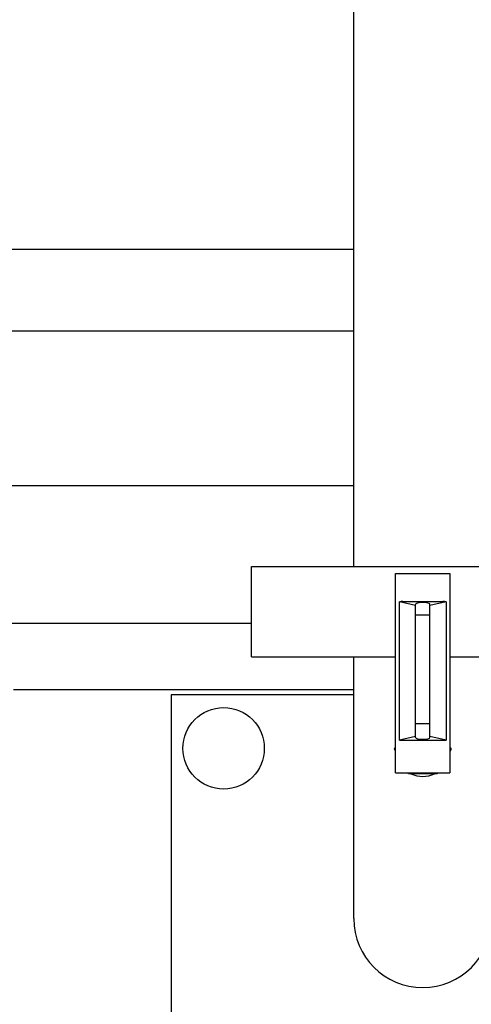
# Model space of a CAD drawing. Header units: millimetres. Extents: x 0 to 1189, y 0 to 841.
# Tile 81 of 175: x 449 to 459, y 445 to 467. Entities that reach past the tile are written whole.
import ezdxf

# ---------------------------------------------------------------- set-up
doc = ezdxf.new("R2010")
doc.units = ezdxf.units.MM
doc.header["$LTSCALE"] = 65.395
for name, color, linetype in [('25007_153200_271333_ABL920', 7, 'CONTINUOUS'), ('25007_153200_28_ABL1032', 7, 'CONTINUOUS'), ('25007_153200_28_T1_PBL1034', 7, 'CONTINUOUS'), ('25007_153200_34_ABL1076', 7, 'CONTINUOUS'), ('25007_153200_34_T1_PBL1091', 7, 'CONTINUOUS'), ('25007_153200_34_T2_PBL2410', 7, 'CONTINUOUS'), ('25007_153200_34_T3_PBL1090', 7, 'CONTINUOUS'), ('6M25C_GENSET_KPL_GRUNDRAHMEN_ABL994', 7, 'CONTINUOUS'), ('6M25C_GENSET_KPL_GRUNDRAHMEN_T1_PBL995', 7, 'CONTINUOUS'), ('BOGEN-S-2D-90-76_1X2_9_PBL1033', 7, 'CONTINUOUS'), ('BOGEN-S-2D-90-76_1X2_9_PBL1089', 7, 'CONTINUOUS'), ('BOGEN-S-2D-90-76_1X2_9_PBL1092', 7, 'CONTINUOUS'), ('DIN16182-BG100X63_PBL1061', 7, 'CONTINUOUS'), ('EN1092-1-01A-DN65_PN16-77_5_PBL1138', 7, 'CONTINUOUS'), ('LAUTERBACH_SP_RING_2_0185_50_PBL1088', 7, 'CONTINUOUS'), ('N4011-C1-105X76_PBL1077', 7, 'CONTINUOUS'), ('N4011-C1-105X77_PBL1101', 7, 'CONTINUOUS'), ('new_view_4_VBL899', 7, 'CONTINUOUS'), ('VT20CD-D16_141_1O2V3L4O_PBL1087', 7, 'CONTINUOUS')]:
    doc.layers.add(name, color=color, linetype=linetype)

# ---------------------------------------------------------------- blocks, each defined once
blk = doc.blocks.new('BOGEN-S-2D-90-76_1X2_9_PBL1033', base_point=(440.403, 455.049))
at = {"layer": 'BOGEN-S-2D-90-76_1X2_9_PBL1033', "color": 7, "linetype": 'Continuous'}
blk.add_line((442.4, 453.338), (442.4, 453.561), dxfattribs=at)
for radius, start, end in [(4.042, 188.8333, 189.3492), (0.998, 218.7811, 231.5359), (4.042, 251.1276, 270.0001)]:
    blk.add_arc((442.4, 457.38), radius, start, end, dxfattribs=at)
blk = doc.blocks.new('25007_153200_28_T1_PBL1034', base_point=(452.586, 454.86))
at = {"layer": '25007_153200_28_T1_PBL1034', "color": 7, "linetype": 'Continuous'}
for p, q in [((446.8, 456.382), (446.2, 456.382)), ((456.038, 456.382), (447.6, 456.382)), ((462.771, 456.382), (459.082, 456.382)), ((442.4, 453.338), (442.4, 453.561)), ((445.096, 453.338), (442.4, 453.338)), ((453.78, 453.338), (448.441, 453.338)), ((462.771, 453.338), (461.34, 453.338))]:
    blk.add_line(p, q, dxfattribs=at)
blk = doc.blocks.new('N4011-C1-105X77_PBL1101', base_point=(463.431, 454.86))
at = {"layer": 'N4011-C1-105X77_PBL1101', "color": 7, "linetype": 'Continuous'}
for p, q in [((463.131, 454.88), (463.131, 454.84)), ((463.731, 454.88), (463.731, 454.84))]:
    blk.add_line(p, q, dxfattribs=at)
blk = doc.blocks.new('EN1092-1-01A-DN65_PN16-77_5_PBL1138', base_point=(439.88, 457.48))
at = {"layer": 'EN1092-1-01A-DN65_PN16-77_5_PBL1138', "color": 7, "linetype": 'Continuous'}
for p, q in [((439.86, 457.88), (439.9, 457.88)), ((439.86, 457.08), (439.9, 457.08))]:
    blk.add_line(p, q, dxfattribs=at)
blk = doc.blocks.new('25007_153200_28_ABL1032', base_point=(451.069, 455.609))
at = {"layer": '25007_153200_28_T1_PBL1034'}
blk.add_blockref('25007_153200_28_T1_PBL1034', (452.586, 454.86), dxfattribs=at)
at = {"layer": 'BOGEN-S-2D-90-76_1X2_9_PBL1033'}
blk.add_blockref('BOGEN-S-2D-90-76_1X2_9_PBL1033', (440.403, 455.049), dxfattribs=at)
at = {"layer": 'EN1092-1-01A-DN65_PN16-77_5_PBL1138'}
blk.add_blockref('EN1092-1-01A-DN65_PN16-77_5_PBL1138', (439.88, 457.48), dxfattribs=at)
at = {"layer": 'N4011-C1-105X77_PBL1101'}
blk.add_blockref('N4011-C1-105X77_PBL1101', (463.431, 454.86), dxfattribs=at)
blk = doc.blocks.new('DIN16182-BG100X63_PBL1061', base_point=(457.56, 452.23))
at = {"layer": 'DIN16182-BG100X63_PBL1061', "color": 7, "linetype": 'Continuous'}
for p, q in [((456.96, 450.04), (456.96, 454.44)), ((456.96, 454.44), (458.16, 454.44)), ((458.16, 454.44), (458.16, 450.04)), ((457.046, 450.765), (457.046, 453.82)), ((457.4, 453.74), (457.046, 453.82)), ((457.12, 453.824), (458, 453.824)), ((457.4, 450.824), (457.4, 453.76)), ((458.074, 453.82), (457.72, 453.74)), ((457.72, 450.824), (457.72, 453.76)), ((458.074, 453.82), (458.074, 450.765)), ((457.4, 450.844), (457.046, 450.765)), ((457.12, 450.76), (458, 450.76)), ((458.074, 450.765), (457.72, 450.844)), ((456.936, 450.56), (456.96, 450.601)), ((456.96, 450.519), (456.936, 450.56)), ((458.16, 450.601), (458.184, 450.56)), ((458.184, 450.56), (458.16, 450.519)), ((456.96, 450.04), (458.16, 450.04)), ((457.248, 450.02), (457.237, 450.04)), ((457.872, 450.02), (457.248, 450.02)), ((457.883, 450.04), (457.872, 450.02))]:
    blk.add_line(p, q, dxfattribs=at)
at = {"layer": 'DIN16182-BG100X63_PBL1061', "color": 2, "linetype": 'Continuous'}
for p, q in [((457.72, 453.52), (457.4, 453.52)), ((457.72, 451.12), (457.4, 451.12))]:
    blk.add_line(p, q, dxfattribs=at)
at = {"layer": 'DIN16182-BG100X63_PBL1061', "color": 7, "linetype": 'Continuous'}
for centre, start_param, end_param in [((457.12, 453.781), 1.570796, 2.048639), ((457.56, 453.76), 0, 3.141593), ((458, 453.781), 1.092954, 1.570796), ((457.12, 450.803), -2.048639, -1.570796), ((457.56, 450.824), 3.141593, 6.283185), ((458, 450.803), -1.570796, -1.092954)]:
    blk.add_ellipse(centre, major_axis=(0.16, 0), ratio=0.267949, start_param=start_param, end_param=end_param, dxfattribs=at)
blk = doc.blocks.new('N4011-C1-105X76_PBL1077', base_point=(447.9, 471.84))
at = {"layer": 'N4011-C1-105X76_PBL1077', "color": 7, "linetype": 'Continuous'}
for p, q in [((447.6, 471.82), (447.6, 471.86)), ((448.2, 471.82), (448.2, 471.86))]:
    blk.add_line(p, q, dxfattribs=at)
blk = doc.blocks.new('BOGEN-S-2D-90-76_1X2_9_PBL1089', base_point=(456.3, 471.84))
at = {"layer": 'BOGEN-S-2D-90-76_1X2_9_PBL1089', "color": 7, "linetype": 'Continuous'}
for p, q in [((455.04, 473.362), (455.04, 470.318)), ((455.04, 473.362), (457.56, 473.362)), ((455.04, 470.318), (456.038, 470.318))]:
    blk.add_line(p, q, dxfattribs=at)
blk = doc.blocks.new('25007_153200_34_T3_PBL1090', base_point=(451.84, 471.84))
at = {"layer": '25007_153200_34_T3_PBL1090', "color": 7, "linetype": 'Continuous'}
for p, q in [((455.04, 473.362), (448.64, 473.362)), ((455.04, 470.318), (455.04, 473.362)), ((455.04, 470.318), (448.64, 470.318))]:
    blk.add_line(p, q, dxfattribs=at)
blk = doc.blocks.new('25007_153200_34_T1_PBL1091', base_point=(457.56, 461.96))
at = {"layer": '25007_153200_34_T1_PBL1091', "color": 7, "linetype": 'Continuous'}
for p, q in [((456.038, 454.6), (456.038, 469.32)), ((456.038, 469.32), (459.082, 469.32)), ((459.082, 454.6), (459.082, 469.32))]:
    blk.add_line(p, q, dxfattribs=at)
blk = doc.blocks.new('BOGEN-S-2D-90-76_1X2_9_PBL1092', base_point=(457.56, 470.58))
at = {"layer": 'BOGEN-S-2D-90-76_1X2_9_PBL1092', "color": 7, "linetype": 'Continuous'}
for p, q in [((456.038, 469.32), (456.038, 471.84)), ((459.082, 469.32), (459.082, 471.84)), ((456.038, 469.32), (459.082, 469.32))]:
    blk.add_line(p, q, dxfattribs=at)
blk.add_arc((457.56, 471.84), 1.522, 0, 180, dxfattribs=at)
blk = doc.blocks.new('25007_153200_34_T2_PBL2410', base_point=(457.558, 472.599))
at = {"layer": '25007_153200_34_T2_PBL2410', "color": 7, "linetype": 'Continuous'}
for start, end in [(102.2518, 110.4755), (85.8778, 94.1222), (69.5245, 77.7482), (118.6154, 126.8391), (53.1609, 61.3846), (134.979, 143.2028), (36.7972, 45.021), (151.3427, 159.5664), (20.4336, 28.6573), (167.7063, 175.9301), (4.0699, 12.2937)]:
    blk.add_arc((457.56, 471.84), 1.522, start, end, dxfattribs=at)
blk = doc.blocks.new('25007_153200_34_ABL1076', base_point=(453.341, 463.981))
at = {"layer": '25007_153200_34_T1_PBL1091'}
blk.add_blockref('25007_153200_34_T1_PBL1091', (457.56, 461.96), dxfattribs=at)
at = {"layer": '25007_153200_34_T2_PBL2410'}
blk.add_blockref('25007_153200_34_T2_PBL2410', (457.558, 472.599), dxfattribs=at)
at = {"layer": '25007_153200_34_T3_PBL1090'}
blk.add_blockref('25007_153200_34_T3_PBL1090', (451.84, 471.84), dxfattribs=at)
at = {"layer": 'BOGEN-S-2D-90-76_1X2_9_PBL1089'}
blk.add_blockref('BOGEN-S-2D-90-76_1X2_9_PBL1089', (456.3, 471.84), dxfattribs=at)
at = {"layer": 'BOGEN-S-2D-90-76_1X2_9_PBL1092'}
blk.add_blockref('BOGEN-S-2D-90-76_1X2_9_PBL1092', (457.56, 470.58), dxfattribs=at)
at = {"layer": 'N4011-C1-105X76_PBL1077'}
blk.add_blockref('N4011-C1-105X76_PBL1077', (447.9, 471.84), dxfattribs=at)
blk = doc.blocks.new('VT20CD-D16_141_1O2V3L4O_PBL1087', base_point=(474.02, 443))
at = {"layer": 'VT20CD-D16_141_1O2V3L4O_PBL1087', "color": 7, "linetype": 'Continuous'}
for p, q in [((456.038, 446.82), (456.038, 452.6)), ((452, 451.76), (452, 439.862)), ((456.038, 451.76), (452, 451.76))]:
    blk.add_line(p, q, dxfattribs=at)
blk.add_circle((453.16, 450.58), 0.9, dxfattribs=at)
for centre, radius, start, end in [((457.56, 450.56), 0.6, 244.1381, 295.8619), ((457.56, 446.82), 1.522, 180, 360)]:
    blk.add_arc(centre, radius, start, end, dxfattribs=at)
blk = doc.blocks.new('LAUTERBACH_SP_RING_2_0185_50_PBL1088', base_point=(457.56, 453.6))
at = {"layer": 'LAUTERBACH_SP_RING_2_0185_50_PBL1088', "color": 7, "linetype": 'Continuous'}
for p, q in [((453.78, 452.6), (453.78, 454.6)), ((453.78, 454.6), (461.34, 454.6)), ((461.34, 452.6), (461.34, 454.6)), ((453.78, 452.6), (456.96, 452.6)), ((458.16, 452.6), (461.34, 452.6))]:
    blk.add_line(p, q, dxfattribs=at)
blk = doc.blocks.new('25007_153200_271333_ABL920', base_point=(535.9, 468.865))
at = {"layer": '25007_153200_28_ABL1032'}
blk.add_blockref('25007_153200_28_ABL1032', (451.069, 455.609), dxfattribs=at)
at = {"layer": '25007_153200_34_ABL1076'}
blk.add_blockref('25007_153200_34_ABL1076', (453.341, 463.981), dxfattribs=at)
at = {"layer": 'DIN16182-BG100X63_PBL1061'}
blk.add_blockref('DIN16182-BG100X63_PBL1061', (457.56, 452.23), dxfattribs=at)
at = {"layer": 'LAUTERBACH_SP_RING_2_0185_50_PBL1088'}
blk.add_blockref('LAUTERBACH_SP_RING_2_0185_50_PBL1088', (457.56, 453.6), dxfattribs=at)
at = {"layer": 'VT20CD-D16_141_1O2V3L4O_PBL1087'}
blk.add_blockref('VT20CD-D16_141_1O2V3L4O_PBL1087', (474.02, 443), dxfattribs=at)
blk = doc.blocks.new('6M25C_GENSET_KPL_GRUNDRAHMEN_T1_PBL995', base_point=(573.97, 445.6))
at = {"layer": '6M25C_GENSET_KPL_GRUNDRAHMEN_T1_PBL995', "color": 7, "linetype": 'Continuous'}
for p, q in [((456.038, 461.6), (446.8, 461.6)), ((446.8, 459.8), (456.038, 459.8)), ((448.522, 451.88), (456.038, 451.88))]:
    blk.add_line(p, q, dxfattribs=at)
blk = doc.blocks.new('6M25C_GENSET_KPL_GRUNDRAHMEN_ABL994', base_point=(573.97, 445.6))
at = {"layer": '6M25C_GENSET_KPL_GRUNDRAHMEN_T1_PBL995'}
blk.add_blockref('6M25C_GENSET_KPL_GRUNDRAHMEN_T1_PBL995', (573.97, 445.6), dxfattribs=at)
blk = doc.blocks.new('NEW_VIEW_4_VBL899', base_point=(551.121, 508.688))
at = {"layer": '25007_153200_271333_ABL920'}
blk.add_blockref('25007_153200_271333_ABL920', (535.9, 468.865), dxfattribs=at)
at = {"layer": '6M25C_GENSET_KPL_GRUNDRAHMEN_ABL994'}
blk.add_blockref('6M25C_GENSET_KPL_GRUNDRAHMEN_ABL994', (573.97, 445.6), dxfattribs=at)

msp = doc.modelspace()

# ---------------------------------------------------------------- block references
at = {"layer": 'new_view_4_VBL899'}
msp.add_blockref('NEW_VIEW_4_VBL899', (551.12107, 508.68788), dxfattribs=at)

doc.saveas('drawing.dxf')
